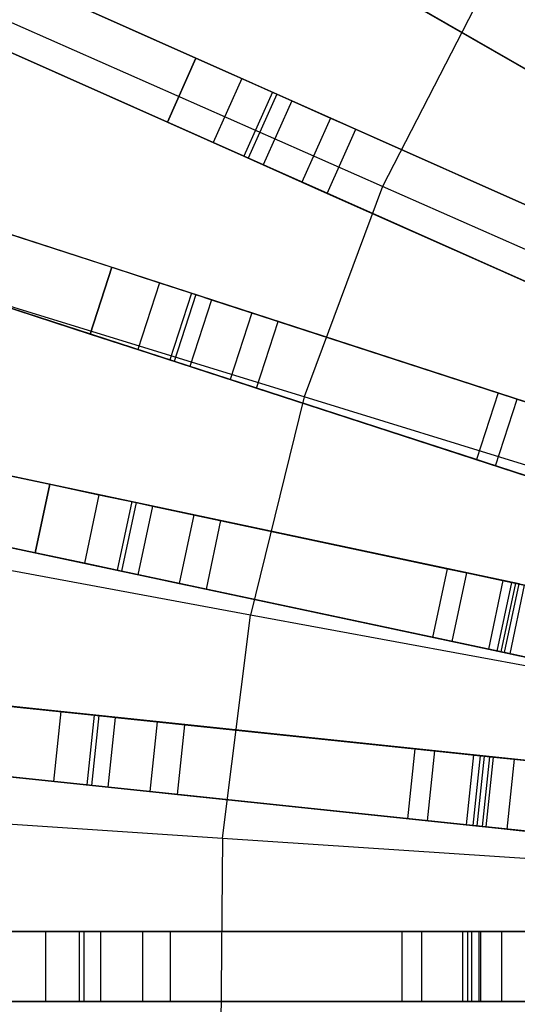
# Model space of a CAD drawing. Extents: x 0.4 to 55.5, y 0.4 to 55.5.
# Tile 33 of 103: x 23.4 to 24.4, y 27.8 to 29.9. Entities that reach past the tile are written whole.
import ezdxf

# ---------------------------------------------------------------- set-up
doc = ezdxf.new("R2010")
doc.units = 0
doc.header["$LTSCALE"] = 2.54
doc.layers.get('0').update_dxf_attribs({"color": 13, "linetype": 'CONTINUOUS'})

# ---------------------------------------------------------------- blocks, each defined once
blk = doc.blocks.new('M_STL')
at = {"color": 0}
for p, q in [((22.0744, 31.2131, 31.202), (24.7476, 29.6697, 31.4844)), ((22.0744, 31.2131, 31.202), (24.7476, 29.6697, 31.4844)), ((24.7784, 29.652, 31.6365), (22.1077, 31.1939, 31.3579)), ((24.7784, 29.652, 31.6365), (22.1077, 31.1939, 31.3579)), ((24.6456, 29.4643, 31.4845), (21.8267, 30.7193, 31.2025)), ((24.6456, 29.4643, 31.4845), (21.8267, 30.7193, 31.2025)), ((24.678, 29.4499, 31.6366), (21.8618, 30.7037, 31.3583)), ((24.678, 29.4499, 31.6366), (21.8618, 30.7037, 31.3583)), ((21.7657, 30.5823, 31.2025), (24.5846, 29.3273, 31.4845)), ((21.7657, 30.5823, 31.2025), (24.5846, 29.3273, 31.4845)), ((24.617, 29.3128, 31.6366), (21.8008, 30.5667, 31.3583)), ((24.617, 29.3128, 31.6366), (21.8008, 30.5667, 31.3583)), ((23.0031, 30.1956, 2.2001), (23.7472, 29.8643, 2.2001)), ((23.0031, 30.1956, 2.0501), (23.7472, 29.8643, 2.0501)), ((23.0031, 30.1956, 2.0501), (23.7472, 29.8643, 2.0501)), ((23.0031, 30.1956, 2.2001), (23.7472, 29.8643, 2.2001)), ((24.5053, 29.1123, 31.4847), (21.5721, 30.0654, 31.203)), ((24.5053, 29.1123, 31.4847), (21.5721, 30.0654, 31.203)), ((24.539, 29.1014, 31.6368), (21.6085, 30.0536, 31.3588)), ((24.539, 29.1014, 31.6368), (21.6085, 30.0536, 31.3588)), ((22.9421, 30.0586, 2.0501), (23.6862, 29.7272, 2.0501)), ((23.6862, 29.7272, 2.2001), (22.9421, 30.0586, 2.2001)), ((22.9421, 30.0586, 2.0501), (23.6862, 29.7272, 2.0501)), ((23.6862, 29.7272, 2.2001), (22.9421, 30.0586, 2.2001)), ((24.1462, 29.5898, 199.4703), (23.0856, 30.0579, 199.8429)), ((24.1462, 29.5898, 199.4703), (23.0856, 30.0579, 199.8429)), ((24.65, 29.7261, 10.6684), (24.0923, 30.0481, 2.4076)), ((24.65, 29.7261, 10.6684), (24.0923, 30.0481, 2.4076)), ((24.3653, 30.017, 199.4703), (24.1462, 29.5898, 199.4703)), ((24.3653, 30.017, 199.4703), (24.1462, 29.5898, 199.4703)), ((24.2218, 29.9733, 2.3959), (24.7795, 29.6513, 10.6567)), ((24.2218, 29.9733, 2.3959), (24.7795, 29.6513, 10.6567)), ((21.5257, 29.9227, 31.203), (24.459, 28.9697, 31.4847)), ((21.5257, 29.9227, 31.203), (24.459, 28.9697, 31.4847)), ((24.4927, 28.9587, 31.6368), (21.5622, 29.9109, 31.3588)), ((24.4927, 28.9587, 31.6368), (21.5622, 29.9109, 31.3588)), ((23.6862, 29.7272, 2.0501), (23.7472, 29.8643, 2.0501)), ((23.7472, 29.8643, 2.2001), (23.6862, 29.7272, 2.2001)), ((23.6862, 29.7272, 2.0501), (23.7472, 29.8643, 2.0501)), ((23.7472, 29.8643, 2.2001), (23.6862, 29.7272, 2.2001)), ((23.7472, 29.8643, 2.2001), (23.8453, 29.8206, 2.2274)), ((23.7472, 29.8643, 2.0501), (23.9108, 29.7915, 2.0955)), ((23.7472, 29.8643, 2.0501), (23.9108, 29.7915, 2.0955)), ((23.7472, 29.8643, 2.2001), (23.8453, 29.8206, 2.2274)), ((23.8453, 29.8206, 2.2274), (23.7843, 29.6836, 2.2274)), ((23.8453, 29.8206, 2.2274), (23.7843, 29.6836, 2.2274)), ((23.8453, 29.8206, 2.2274), (23.9197, 29.7875, 2.3026)), ((23.8453, 29.8206, 2.2274), (23.9197, 29.7875, 2.3026)), ((23.9108, 29.7915, 2.0955), (23.8497, 29.6544, 2.0955)), ((23.9108, 29.7915, 2.0955), (23.8497, 29.6544, 2.0955)), ((23.9197, 29.7875, 2.3026), (23.8586, 29.6505, 2.3026)), ((23.9197, 29.7875, 2.3026), (23.8586, 29.6505, 2.3026)), ((23.9108, 29.7915, 2.0955), (24.0346, 29.7363, 2.221)), ((23.9108, 29.7915, 2.0955), (24.0346, 29.7363, 2.221)), ((23.9197, 29.7875, 2.3026), (23.9521, 29.773, 2.4076)), ((23.9197, 29.7875, 2.3026), (23.9521, 29.773, 2.4076)), ((23.9521, 29.773, 2.4076), (23.8911, 29.636, 2.4076)), ((23.9521, 29.773, 2.4076), (23.8911, 29.636, 2.4076)), ((23.9521, 29.773, 2.4076), (24.5405, 29.5111, 10.6684)), ((23.9521, 29.773, 2.4076), (24.5405, 29.5111, 10.6684)), ((24.0346, 29.7363, 2.221), (23.9736, 29.5993, 2.221)), ((24.0346, 29.7363, 2.221), (23.9736, 29.5993, 2.221)), ((24.0346, 29.7363, 2.221), (24.0888, 29.7122, 2.3959)), ((24.0346, 29.7363, 2.221), (24.0888, 29.7122, 2.3959)), ((23.6862, 29.7272, 2.0501), (23.8497, 29.6544, 2.0955)), ((23.7843, 29.6836, 2.2274), (23.6862, 29.7272, 2.2001)), ((23.6862, 29.7272, 2.0501), (23.8497, 29.6544, 2.0955)), ((23.7843, 29.6836, 2.2274), (23.6862, 29.7272, 2.2001)), ((24.0277, 29.5752, 2.3959), (24.0888, 29.7122, 2.3959)), ((24.0277, 29.5752, 2.3959), (24.0888, 29.7122, 2.3959)), ((24.0888, 29.7122, 2.3959), (24.6771, 29.4503, 10.6567)), ((24.0888, 29.7122, 2.3959), (24.6771, 29.4503, 10.6567)), ((23.8586, 29.6505, 2.3026), (23.7843, 29.6836, 2.2274)), ((23.8586, 29.6505, 2.3026), (23.7843, 29.6836, 2.2274)), ((22.7925, 29.6689, 2.2001), (23.5672, 29.4172, 2.2001)), ((22.7925, 29.6689, 2.0501), (23.5672, 29.4172, 2.0501)), ((22.7925, 29.6689, 2.0501), (23.5672, 29.4172, 2.0501)), ((22.7925, 29.6689, 2.2001), (23.5672, 29.4172, 2.2001)), ((23.8497, 29.6544, 2.0955), (23.9736, 29.5993, 2.221)), ((23.8497, 29.6544, 2.0955), (23.9736, 29.5993, 2.221)), ((23.8911, 29.636, 2.4076), (23.8586, 29.6505, 2.3026)), ((23.8911, 29.636, 2.4076), (23.8586, 29.6505, 2.3026)), ((24.4795, 29.3741, 10.6684), (23.8911, 29.636, 2.4076)), ((24.4795, 29.3741, 10.6684), (23.8911, 29.636, 2.4076)), ((23.9736, 29.5993, 2.221), (24.0277, 29.5752, 2.3959)), ((23.9736, 29.5993, 2.221), (24.0277, 29.5752, 2.3959)), ((24.1462, 29.5898, 199.4703), (23.9783, 29.1401, 199.4703)), ((24.1462, 29.5898, 199.4703), (23.9783, 29.1401, 199.4703)), ((25.2305, 29.1113, 199.1905), (24.1462, 29.5898, 199.4703)), ((25.2305, 29.1113, 199.1905), (24.1462, 29.5898, 199.4703)), ((24.0277, 29.5752, 2.3959), (24.6161, 29.3132, 10.6567)), ((24.0277, 29.5752, 2.3959), (24.6161, 29.3132, 10.6567)), ((22.7462, 29.5262, 2.0501), (23.5208, 29.2745, 2.0501)), ((23.5208, 29.2745, 2.2001), (22.7462, 29.5262, 2.2001)), ((22.7462, 29.5262, 2.0501), (23.5208, 29.2745, 2.0501)), ((23.5208, 29.2745, 2.2001), (22.7462, 29.5262, 2.2001)), ((23.9783, 29.1401, 199.4703), (22.8705, 29.4819, 199.8429)), ((23.9783, 29.1401, 199.4703), (22.8705, 29.4819, 199.8429)), ((23.5208, 29.2745, 2.0501), (23.5672, 29.4172, 2.0501)), ((23.5672, 29.4172, 2.2001), (23.5208, 29.2745, 2.2001)), ((23.5208, 29.2745, 2.0501), (23.5672, 29.4172, 2.0501)), ((23.5672, 29.4172, 2.2001), (23.5208, 29.2745, 2.2001)), ((23.5672, 29.4172, 2.2001), (23.6693, 29.384, 2.2274)), ((23.5672, 29.4172, 2.0501), (23.7374, 29.3618, 2.0955)), ((23.5672, 29.4172, 2.0501), (23.7374, 29.3618, 2.0955)), ((23.5672, 29.4172, 2.2001), (23.6693, 29.384, 2.2274)), ((24.4033, 28.7478, 31.4849), (21.3881, 29.3887, 31.2037)), ((24.4033, 28.7478, 31.4849), (21.3881, 29.3887, 31.2037)), ((24.4379, 28.7405, 31.637), (21.4255, 29.3808, 31.3595)), ((24.4379, 28.7405, 31.637), (21.4255, 29.3808, 31.3595)), ((23.6693, 29.384, 2.2274), (23.623, 29.2413, 2.2274)), ((23.6693, 29.384, 2.2274), (23.623, 29.2413, 2.2274)), ((23.6693, 29.384, 2.2274), (23.7467, 29.3588, 2.3026)), ((23.6693, 29.384, 2.2274), (23.7467, 29.3588, 2.3026)), ((23.7374, 29.3618, 2.0955), (23.6911, 29.2192, 2.0955)), ((23.7374, 29.3618, 2.0955), (23.6911, 29.2192, 2.0955)), ((23.7467, 29.3588, 2.3026), (23.7003, 29.2162, 2.3026)), ((23.7467, 29.3588, 2.3026), (23.7003, 29.2162, 2.3026)), ((23.7374, 29.3618, 2.0955), (23.8664, 29.3199, 2.221)), ((23.7374, 29.3618, 2.0955), (23.8664, 29.3199, 2.221)), ((23.7467, 29.3588, 2.3026), (23.7805, 29.3478, 2.4076)), ((23.7467, 29.3588, 2.3026), (23.7805, 29.3478, 2.4076)), ((23.7805, 29.3478, 2.4076), (23.7342, 29.2052, 2.4076)), ((23.7805, 29.3478, 2.4076), (23.7342, 29.2052, 2.4076)), ((23.7805, 29.3478, 2.4076), (24.393, 29.1488, 10.6684)), ((23.7805, 29.3478, 2.4076), (24.393, 29.1488, 10.6684)), ((23.8664, 29.3199, 2.221), (23.82, 29.1773, 2.221)), ((23.8664, 29.3199, 2.221), (23.82, 29.1773, 2.221)), ((23.8664, 29.3199, 2.221), (23.9227, 29.3016, 2.3959)), ((23.8664, 29.3199, 2.221), (23.9227, 29.3016, 2.3959)), ((23.8764, 29.159, 2.3959), (23.9227, 29.3016, 2.3959)), ((23.8764, 29.159, 2.3959), (23.9227, 29.3016, 2.3959)), ((23.9227, 29.3016, 2.3959), (24.5352, 29.1026, 10.6567)), ((23.9227, 29.3016, 2.3959), (24.5352, 29.1026, 10.6567)), ((23.5208, 29.2745, 2.0501), (23.6911, 29.2192, 2.0955)), ((23.623, 29.2413, 2.2274), (23.5208, 29.2745, 2.2001)), ((23.5208, 29.2745, 2.0501), (23.6911, 29.2192, 2.0955)), ((23.623, 29.2413, 2.2274), (23.5208, 29.2745, 2.2001)), ((21.3569, 29.242, 31.2037), (24.3721, 28.6011, 31.4849)), ((21.3569, 29.242, 31.2037), (24.3721, 28.6011, 31.4849)), ((24.4067, 28.5937, 31.637), (21.3943, 29.2341, 31.3595)), ((24.4067, 28.5937, 31.637), (21.3943, 29.2341, 31.3595)), ((23.7003, 29.2162, 2.3026), (23.623, 29.2413, 2.2274)), ((23.7003, 29.2162, 2.3026), (23.623, 29.2413, 2.2274)), ((23.6911, 29.2192, 2.0955), (23.82, 29.1773, 2.221)), ((23.6911, 29.2192, 2.0955), (23.82, 29.1773, 2.221)), ((23.7342, 29.2052, 2.4076), (23.7003, 29.2162, 2.3026)), ((23.7342, 29.2052, 2.4076), (23.7003, 29.2162, 2.3026)), ((24.3466, 29.0062, 10.6684), (23.7342, 29.2052, 2.4076)), ((24.3466, 29.0062, 10.6684), (23.7342, 29.2052, 2.4076)), ((23.82, 29.1773, 2.221), (23.8764, 29.159, 2.3959)), ((23.82, 29.1773, 2.221), (23.8764, 29.159, 2.3959)), ((23.8764, 29.159, 2.3959), (24.4889, 28.96, 10.6567)), ((23.8764, 29.159, 2.3959), (24.4889, 28.96, 10.6567)), ((24.393, 29.1488, 10.6684), (24.3466, 29.0062, 10.6684)), ((24.393, 29.1488, 10.6684), (24.3466, 29.0062, 10.6684)), ((24.393, 29.1488, 10.6684), (24.4338, 29.1356, 10.7958)), ((24.393, 29.1488, 10.6684), (24.4338, 29.1356, 10.7958)), ((22.6381, 29.123, 2.2001), (23.4348, 28.9537, 2.2001)), ((22.6381, 29.123, 2.0501), (23.4348, 28.9537, 2.0501)), ((22.6381, 29.123, 2.0501), (23.4348, 28.9537, 2.0501)), ((22.6381, 29.123, 2.2001), (23.4348, 28.9537, 2.2001)), ((23.9783, 29.1401, 199.4703), (23.8637, 28.6739, 199.4703)), ((23.9783, 29.1401, 199.4703), (23.8637, 28.6739, 199.4703)), ((25.1108, 28.7907, 199.1905), (23.9783, 29.1401, 199.4703)), ((25.1108, 28.7907, 199.1905), (23.9783, 29.1401, 199.4703)), ((24.3874, 28.9929, 10.7958), (24.4338, 29.1356, 10.7958)), ((24.3874, 28.9929, 10.7958), (24.4338, 29.1356, 10.7958)), ((24.4338, 29.1356, 10.7958), (24.5271, 29.1053, 10.8876)), ((24.4338, 29.1356, 10.7958), (24.5271, 29.1053, 10.8876)), ((24.3874, 28.9929, 10.7958), (24.3466, 29.0062, 10.6684)), ((24.3874, 28.9929, 10.7958), (24.3466, 29.0062, 10.6684)), ((22.6069, 28.9763, 2.0501), (23.4037, 28.8069, 2.0501)), ((23.4037, 28.8069, 2.2001), (22.6069, 28.9763, 2.2001)), ((22.6069, 28.9763, 2.0501), (23.4037, 28.8069, 2.0501)), ((23.4037, 28.8069, 2.2001), (22.6069, 28.9763, 2.2001)), ((24.4808, 28.9626, 10.8876), (24.3874, 28.9929, 10.7958)), ((24.4808, 28.9626, 10.8876), (24.3874, 28.9929, 10.7958)), ((23.4037, 28.8069, 2.0501), (23.4348, 28.9537, 2.0501)), ((23.4348, 28.9537, 2.2001), (23.4037, 28.8069, 2.2001)), ((23.4037, 28.8069, 2.0501), (23.4348, 28.9537, 2.0501)), ((23.4348, 28.9537, 2.2001), (23.4037, 28.8069, 2.2001)), ((23.4348, 28.9537, 2.2001), (23.5399, 28.9313, 2.2274)), ((23.4348, 28.9537, 2.0501), (23.61, 28.9164, 2.0955)), ((23.4348, 28.9537, 2.0501), (23.61, 28.9164, 2.0955)), ((23.4348, 28.9537, 2.2001), (23.5399, 28.9313, 2.2274)), ((23.5399, 28.9313, 2.2274), (23.5087, 28.7846, 2.2274)), ((23.5399, 28.9313, 2.2274), (23.5087, 28.7846, 2.2274)), ((23.5399, 28.9313, 2.2274), (23.6195, 28.9144, 2.3026)), ((23.5399, 28.9313, 2.2274), (23.6195, 28.9144, 2.3026)), ((23.61, 28.9164, 2.0955), (23.5788, 28.7697, 2.0955)), ((23.61, 28.9164, 2.0955), (23.5788, 28.7697, 2.0955)), ((23.6195, 28.9144, 2.3026), (23.5883, 28.7677, 2.3026)), ((23.6195, 28.9144, 2.3026), (23.5883, 28.7677, 2.3026)), ((23.61, 28.9164, 2.0955), (23.7426, 28.8883, 2.221)), ((23.61, 28.9164, 2.0955), (23.7426, 28.8883, 2.221)), ((23.6195, 28.9144, 2.3026), (23.6543, 28.907, 2.4076)), ((23.6195, 28.9144, 2.3026), (23.6543, 28.907, 2.4076)), ((23.6543, 28.907, 2.4076), (23.6231, 28.7603, 2.4076)), ((23.6543, 28.907, 2.4076), (23.6231, 28.7603, 2.4076)), ((23.6543, 28.907, 2.4076), (24.2842, 28.7731, 10.6684)), ((23.6543, 28.907, 2.4076), (24.2842, 28.7731, 10.6684)), ((23.8637, 28.6739, 199.4703), (22.7236, 28.8848, 199.8429)), ((23.8637, 28.6739, 199.4703), (22.7236, 28.8848, 199.8429)), ((23.7426, 28.8883, 2.221), (23.7114, 28.7415, 2.221)), ((23.7426, 28.8883, 2.221), (23.7114, 28.7415, 2.221)), ((23.7426, 28.8883, 2.221), (23.8005, 28.8759, 2.3959)), ((23.7426, 28.8883, 2.221), (23.8005, 28.8759, 2.3959)), ((23.7694, 28.7292, 2.3959), (23.8005, 28.8759, 2.3959)), ((23.7694, 28.7292, 2.3959), (23.8005, 28.8759, 2.3959)), ((23.8005, 28.8759, 2.3959), (24.4305, 28.742, 10.6567)), ((23.8005, 28.8759, 2.3959), (24.4305, 28.742, 10.6567)), ((23.4037, 28.8069, 2.0501), (23.5788, 28.7697, 2.0955)), ((23.5087, 28.7846, 2.2274), (23.4037, 28.8069, 2.2001)), ((23.4037, 28.8069, 2.0501), (23.5788, 28.7697, 2.0955)), ((23.5087, 28.7846, 2.2274), (23.4037, 28.8069, 2.2001)), ((23.5883, 28.7677, 2.3026), (23.5087, 28.7846, 2.2274)), ((23.5883, 28.7677, 2.3026), (23.5087, 28.7846, 2.2274)), ((23.5788, 28.7697, 2.0955), (23.7114, 28.7415, 2.221)), ((23.5788, 28.7697, 2.0955), (23.7114, 28.7415, 2.221)), ((23.6231, 28.7603, 2.4076), (23.5883, 28.7677, 2.3026)), ((23.6231, 28.7603, 2.4076), (23.5883, 28.7677, 2.3026)), ((24.2842, 28.7731, 10.6684), (24.253, 28.6264, 10.6684)), ((24.2842, 28.7731, 10.6684), (24.253, 28.6264, 10.6684)), ((24.2842, 28.7731, 10.6684), (24.3261, 28.7642, 10.7958)), ((24.2842, 28.7731, 10.6684), (24.3261, 28.7642, 10.7958)), ((24.253, 28.6264, 10.6684), (23.6231, 28.7603, 2.4076)), ((24.253, 28.6264, 10.6684), (23.6231, 28.7603, 2.4076)), ((24.295, 28.6175, 10.7958), (24.3261, 28.7642, 10.7958)), ((24.295, 28.6175, 10.7958), (24.3261, 28.7642, 10.7958)), ((24.3261, 28.7642, 10.7958), (24.4221, 28.7438, 10.8876)), ((24.3261, 28.7642, 10.7958), (24.4221, 28.7438, 10.8876)), ((24.4033, 28.7478, 31.4849), (24.3721, 28.6011, 31.4849)), ((24.4033, 28.7478, 31.4849), (24.3721, 28.6011, 31.4849)), ((24.391, 28.5971, 10.8876), (24.4221, 28.7438, 10.8876)), ((24.391, 28.5971, 10.8876), (24.4221, 28.7438, 10.8876)), ((25.3604, 28.5444, 31.52), (24.4033, 28.7478, 31.4849)), ((25.3604, 28.5444, 31.52), (24.4033, 28.7478, 31.4849)), ((24.4221, 28.7438, 10.8876), (24.5493, 28.7168, 10.922)), ((24.4221, 28.7438, 10.8876), (24.5493, 28.7168, 10.922)), ((23.7114, 28.7415, 2.221), (23.7694, 28.7292, 2.3959)), ((23.7114, 28.7415, 2.221), (23.7694, 28.7292, 2.3959)), ((23.7694, 28.7292, 2.3959), (24.3993, 28.5953, 10.6567)), ((23.7694, 28.7292, 2.3959), (24.3993, 28.5953, 10.6567)), ((24.3993, 28.5953, 10.6567), (24.4305, 28.742, 10.6567)), ((24.3993, 28.5953, 10.6567), (24.4305, 28.742, 10.6567)), ((24.4067, 28.5937, 31.637), (24.4379, 28.7405, 31.637)), ((24.4067, 28.5937, 31.637), (24.4379, 28.7405, 31.637)), ((24.4184, 28.5913, 10.7146), (24.4495, 28.738, 10.7146)), ((24.4184, 28.5913, 10.7146), (24.4495, 28.738, 10.7146)), ((24.4305, 28.742, 10.6567), (24.4495, 28.738, 10.7146)), ((24.4305, 28.742, 10.6567), (24.4495, 28.738, 10.7146)), ((24.3403, 28.375, 31.4851), (21.2765, 28.697, 31.2044)), ((24.3403, 28.375, 31.4851), (21.2765, 28.697, 31.2044)), ((24.3754, 28.3713, 31.6372), (21.3143, 28.693, 31.3602)), ((24.3754, 28.3713, 31.6372), (21.3143, 28.693, 31.3602)), ((23.8039, 28.1975, 199.4703), (23.8637, 28.6739, 199.4703)), ((23.8039, 28.1975, 199.4703), (23.8637, 28.6739, 199.4703)), ((25.0291, 28.4583, 199.1905), (23.8637, 28.6739, 199.4703)), ((25.0291, 28.4583, 199.1905), (23.8637, 28.6739, 199.4703)), ((24.295, 28.6175, 10.7958), (24.253, 28.6264, 10.6684)), ((24.295, 28.6175, 10.7958), (24.253, 28.6264, 10.6684)), ((24.391, 28.5971, 10.8876), (24.295, 28.6175, 10.7958)), ((24.391, 28.5971, 10.8876), (24.295, 28.6175, 10.7958)), ((24.3721, 28.6011, 31.4849), (25.3292, 28.3977, 31.52)), ((24.3721, 28.6011, 31.4849), (25.3292, 28.3977, 31.52)), ((24.5181, 28.5701, 10.922), (24.391, 28.5971, 10.8876)), ((24.5181, 28.5701, 10.922), (24.391, 28.5971, 10.8876)), ((24.3993, 28.5953, 10.6567), (24.4184, 28.5913, 10.7146)), ((24.3993, 28.5953, 10.6567), (24.4184, 28.5913, 10.7146)), ((25.327, 28.3981, 31.67), (24.4067, 28.5937, 31.637)), ((25.327, 28.3981, 31.67), (24.4067, 28.5937, 31.637)), ((24.4184, 28.5913, 10.7146), (24.462, 28.582, 10.7564)), ((24.4184, 28.5913, 10.7146), (24.462, 28.582, 10.7564)), ((21.2608, 28.5478, 31.2044), (24.3247, 28.2258, 31.4851)), ((21.2608, 28.5478, 31.2044), (24.3247, 28.2258, 31.4851)), ((24.3597, 28.2221, 31.6372), (21.2987, 28.5438, 31.3602)), ((24.3597, 28.2221, 31.6372), (21.2987, 28.5438, 31.3602)), ((23.3517, 28.4789, 2.2001), (23.4585, 28.4677, 2.2274)), ((23.3517, 28.4789, 2.0501), (23.5297, 28.4602, 2.0955)), ((23.3517, 28.4789, 2.0501), (23.5297, 28.4602, 2.0955)), ((23.3517, 28.4789, 2.2001), (23.4585, 28.4677, 2.2274)), ((23.4585, 28.4677, 2.2274), (23.4428, 28.3185, 2.2274)), ((23.4585, 28.4677, 2.2274), (23.4428, 28.3185, 2.2274)), ((23.4585, 28.4677, 2.2274), (23.5394, 28.4591, 2.3026)), ((23.4585, 28.4677, 2.2274), (23.5394, 28.4591, 2.3026)), ((23.5297, 28.4602, 2.0955), (23.5141, 28.311, 2.0955)), ((23.5297, 28.4602, 2.0955), (23.5141, 28.311, 2.0955)), ((23.5394, 28.4591, 2.3026), (23.5238, 28.31, 2.3026)), ((23.5394, 28.4591, 2.3026), (23.5238, 28.31, 2.3026)), ((23.5297, 28.4602, 2.0955), (23.6646, 28.446, 2.221)), ((23.5297, 28.4602, 2.0955), (23.6646, 28.446, 2.221)), ((23.5394, 28.4591, 2.3026), (23.5748, 28.4554, 2.4076)), ((23.5394, 28.4591, 2.3026), (23.5748, 28.4554, 2.4076)), ((23.5748, 28.4554, 2.4076), (23.5591, 28.3063, 2.4076)), ((23.5748, 28.4554, 2.4076), (23.5591, 28.3063, 2.4076)), ((23.5748, 28.4554, 2.4076), (24.2153, 28.3881, 10.6684)), ((23.5748, 28.4554, 2.4076), (24.2153, 28.3881, 10.6684)), ((23.6646, 28.446, 2.221), (23.6489, 28.2968, 2.221)), ((23.6646, 28.446, 2.221), (23.6489, 28.2968, 2.221)), ((23.6646, 28.446, 2.221), (23.7235, 28.4398, 2.3959)), ((23.6646, 28.446, 2.221), (23.7235, 28.4398, 2.3959)), ((23.7078, 28.2906, 2.3959), (23.7235, 28.4398, 2.3959)), ((23.7078, 28.2906, 2.3959), (23.7235, 28.4398, 2.3959)), ((23.7235, 28.4398, 2.3959), (24.364, 28.3725, 10.6567)), ((23.7235, 28.4398, 2.3959), (24.364, 28.3725, 10.6567)), ((24.2153, 28.3881, 10.6684), (24.1996, 28.2389, 10.6684)), ((24.2153, 28.3881, 10.6684), (24.1996, 28.2389, 10.6684)), ((24.2153, 28.3881, 10.6684), (24.2579, 28.3836, 10.7958)), ((24.2153, 28.3881, 10.6684), (24.2579, 28.3836, 10.7958)), ((24.2422, 28.2345, 10.7958), (24.2579, 28.3836, 10.7958)), ((24.2422, 28.2345, 10.7958), (24.2579, 28.3836, 10.7958)), ((24.2579, 28.3836, 10.7958), (24.3555, 28.3734, 10.8876)), ((24.2579, 28.3836, 10.7958), (24.3555, 28.3734, 10.8876)), ((24.3403, 28.375, 31.4851), (24.3247, 28.2258, 31.4851)), ((24.3403, 28.375, 31.4851), (24.3247, 28.2258, 31.4851)), ((24.3398, 28.2242, 10.8876), (24.3555, 28.3734, 10.8876)), ((24.3398, 28.2242, 10.8876), (24.3555, 28.3734, 10.8876)), ((25.3095, 28.2731, 31.52), (24.3403, 28.375, 31.4851)), ((25.3095, 28.2731, 31.52), (24.3403, 28.375, 31.4851)), ((24.3483, 28.2233, 10.6567), (24.364, 28.3725, 10.6567)), ((24.3483, 28.2233, 10.6567), (24.364, 28.3725, 10.6567)), ((24.3555, 28.3734, 10.8876), (24.4848, 28.3598, 10.922)), ((24.3555, 28.3734, 10.8876), (24.4848, 28.3598, 10.922)), ((24.3597, 28.2221, 31.6372), (24.3754, 28.3713, 31.6372)), ((24.3597, 28.2221, 31.6372), (24.3754, 28.3713, 31.6372)), ((24.364, 28.3725, 10.6567), (24.3834, 28.3704, 10.7146)), ((24.364, 28.3725, 10.6567), (24.3834, 28.3704, 10.7146)), ((24.3677, 28.2213, 10.7146), (24.3834, 28.3704, 10.7146)), ((24.3677, 28.2213, 10.7146), (24.3834, 28.3704, 10.7146)), ((25.3073, 28.2733, 31.67), (24.3754, 28.3713, 31.6372)), ((25.3073, 28.2733, 31.67), (24.3754, 28.3713, 31.6372)), ((24.3834, 28.3704, 10.7146), (24.4277, 28.3658, 10.7564)), ((24.3834, 28.3704, 10.7146), (24.4277, 28.3658, 10.7564)), ((24.4121, 28.2166, 10.7564), (24.4277, 28.3658, 10.7564)), ((24.4121, 28.2166, 10.7564), (24.4277, 28.3658, 10.7564)), ((24.4277, 28.3658, 10.7564), (24.4865, 28.3596, 10.772)), ((24.4277, 28.3658, 10.7564), (24.4865, 28.3596, 10.772)), ((23.336, 28.3297, 2.0501), (23.5141, 28.311, 2.0955)), ((23.4428, 28.3185, 2.2274), (23.336, 28.3297, 2.2001)), ((23.336, 28.3297, 2.0501), (23.5141, 28.311, 2.0955)), ((23.4428, 28.3185, 2.2274), (23.336, 28.3297, 2.2001)), ((23.5238, 28.31, 2.3026), (23.4428, 28.3185, 2.2274)), ((23.5238, 28.31, 2.3026), (23.4428, 28.3185, 2.2274)), ((23.5141, 28.311, 2.0955), (23.6489, 28.2968, 2.221)), ((23.5141, 28.311, 2.0955), (23.6489, 28.2968, 2.221)), ((23.5591, 28.3063, 2.4076), (23.5238, 28.31, 2.3026)), ((23.5591, 28.3063, 2.4076), (23.5238, 28.31, 2.3026)), ((24.1996, 28.2389, 10.6684), (23.5591, 28.3063, 2.4076)), ((24.1996, 28.2389, 10.6684), (23.5591, 28.3063, 2.4076)), ((23.6489, 28.2968, 2.221), (23.7078, 28.2906, 2.3959)), ((23.6489, 28.2968, 2.221), (23.7078, 28.2906, 2.3959)), ((23.7078, 28.2906, 2.3959), (24.3483, 28.2233, 10.6567)), ((23.7078, 28.2906, 2.3959), (24.3483, 28.2233, 10.6567)), ((22.6472, 28.2746, 199.8429), (23.8039, 28.1975, 199.4703)), ((22.6472, 28.2746, 199.8429), (23.8039, 28.1975, 199.4703)), ((24.2422, 28.2345, 10.7958), (24.1996, 28.2389, 10.6684)), ((24.2422, 28.2345, 10.7958), (24.1996, 28.2389, 10.6684)), ((24.3398, 28.2242, 10.8876), (24.2422, 28.2345, 10.7958)), ((24.3398, 28.2242, 10.8876), (24.2422, 28.2345, 10.7958)), ((24.3247, 28.2258, 31.4851), (25.2938, 28.1239, 31.52)), ((24.3247, 28.2258, 31.4851), (25.2938, 28.1239, 31.52)), ((24.4691, 28.2106, 10.922), (24.3398, 28.2242, 10.8876)), ((24.4691, 28.2106, 10.922), (24.3398, 28.2242, 10.8876)), ((24.3483, 28.2233, 10.6567), (24.3677, 28.2213, 10.7146)), ((24.3483, 28.2233, 10.6567), (24.3677, 28.2213, 10.7146)), ((25.2916, 28.1242, 31.67), (24.3597, 28.2221, 31.6372)), ((25.2916, 28.1242, 31.67), (24.3597, 28.2221, 31.6372)), ((24.3677, 28.2213, 10.7146), (24.4121, 28.2166, 10.7564)), ((24.3677, 28.2213, 10.7146), (24.4121, 28.2166, 10.7564)), ((23.8039, 28.1975, 199.4703), (23.7999, 27.7175, 199.4703)), ((23.8039, 28.1975, 199.4703), (23.7999, 27.7175, 199.4703)), ((23.8039, 28.1975, 199.4703), (24.9865, 28.1187, 199.1905)), ((23.8039, 28.1975, 199.4703), (24.9865, 28.1187, 199.1905)), ((24.4121, 28.2166, 10.7564), (24.4708, 28.2104, 10.772)), ((24.4121, 28.2166, 10.7564), (24.4708, 28.2104, 10.772)), ((24.3171, 27.998, 31.4853), (21.2383, 27.998, 31.2051)), ((24.3171, 27.998, 31.4853), (21.2383, 27.998, 31.2051)), ((24.3522, 27.998, 31.6374), (21.2762, 27.998, 31.3609)), ((24.3522, 27.998, 31.6374), (21.2762, 27.998, 31.3609)), ((23.3186, 27.998, 2.2001), (23.426, 27.998, 2.2274)), ((23.3186, 27.998, 2.0501), (23.4977, 27.998, 2.0955)), ((23.3186, 27.998, 2.0501), (23.4977, 27.998, 2.0955)), ((23.3186, 27.998, 2.2001), (23.426, 27.998, 2.2274)), ((23.426, 27.998, 2.2274), (23.5074, 27.998, 2.3026)), ((23.426, 27.998, 2.2274), (23.5074, 27.998, 2.3026)), ((23.426, 27.998, 2.2274), (23.426, 27.848, 2.2274)), ((23.426, 27.998, 2.2274), (23.426, 27.848, 2.2274)), ((23.4977, 27.998, 2.0955), (23.6332, 27.998, 2.221)), ((23.4977, 27.998, 2.0955), (23.4977, 27.848, 2.0955)), ((23.4977, 27.998, 2.0955), (23.6332, 27.998, 2.221)), ((23.4977, 27.998, 2.0955), (23.4977, 27.848, 2.0955)), ((23.5074, 27.998, 2.3026), (23.543, 27.998, 2.4076)), ((23.5074, 27.998, 2.3026), (23.543, 27.998, 2.4076)), ((23.5074, 27.998, 2.3026), (23.5074, 27.848, 2.3026)), ((23.5074, 27.998, 2.3026), (23.5074, 27.848, 2.3026)), ((23.543, 27.998, 2.4076), (24.187, 27.998, 10.6684)), ((23.543, 27.998, 2.4076), (24.187, 27.998, 10.6684)), ((23.543, 27.998, 2.4076), (23.543, 27.848, 2.4076)), ((23.543, 27.998, 2.4076), (23.543, 27.848, 2.4076)), ((23.6332, 27.998, 2.221), (23.6925, 27.998, 2.3959)), ((23.6332, 27.998, 2.221), (23.6332, 27.848, 2.221)), ((23.6332, 27.998, 2.221), (23.6925, 27.998, 2.3959)), ((23.6332, 27.998, 2.221), (23.6332, 27.848, 2.221)), ((23.6925, 27.998, 2.3959), (24.3365, 27.998, 10.6567)), ((23.6925, 27.848, 2.3959), (23.6925, 27.998, 2.3959)), ((23.6925, 27.998, 2.3959), (24.3365, 27.998, 10.6567)), ((23.6925, 27.848, 2.3959), (23.6925, 27.998, 2.3959)), ((24.187, 27.998, 10.6684), (24.2298, 27.998, 10.7958)), ((24.187, 27.998, 10.6684), (24.2298, 27.998, 10.7958)), ((24.187, 27.998, 10.6684), (24.187, 27.848, 10.6684)), ((24.187, 27.998, 10.6684), (24.187, 27.848, 10.6684)), ((24.2298, 27.998, 10.7958), (24.328, 27.998, 10.8876)), ((24.2298, 27.848, 10.7958), (24.2298, 27.998, 10.7958)), ((24.2298, 27.998, 10.7958), (24.328, 27.998, 10.8876)), ((24.2298, 27.848, 10.7958), (24.2298, 27.998, 10.7958)), ((25.2872, 27.998, 31.52), (24.3171, 27.998, 31.4853)), ((24.3171, 27.998, 31.4853), (24.3171, 27.848, 31.4853)), ((25.2872, 27.998, 31.52), (24.3171, 27.998, 31.4853)), ((24.3171, 27.998, 31.4853), (24.3171, 27.848, 31.4853)), ((24.328, 27.998, 10.8876), (24.4579, 27.998, 10.922)), ((24.328, 27.848, 10.8876), (24.328, 27.998, 10.8876)), ((24.328, 27.998, 10.8876), (24.4579, 27.998, 10.922)), ((24.328, 27.848, 10.8876), (24.328, 27.998, 10.8876)), ((24.3365, 27.998, 10.6567), (24.356, 27.998, 10.7146)), ((24.3365, 27.848, 10.6567), (24.3365, 27.998, 10.6567)), ((24.3365, 27.998, 10.6567), (24.356, 27.998, 10.7146)), ((24.3365, 27.848, 10.6567), (24.3365, 27.998, 10.6567)), ((25.285, 27.998, 31.67), (24.3522, 27.998, 31.6374)), ((24.3522, 27.848, 31.6374), (24.3522, 27.998, 31.6374)), ((25.285, 27.998, 31.67), (24.3522, 27.998, 31.6374)), ((24.3522, 27.848, 31.6374), (24.3522, 27.998, 31.6374)), ((24.356, 27.998, 10.7146), (24.4006, 27.998, 10.7564)), ((24.356, 27.848, 10.7146), (24.356, 27.998, 10.7146)), ((24.356, 27.998, 10.7146), (24.4006, 27.998, 10.7564)), ((24.356, 27.848, 10.7146), (24.356, 27.998, 10.7146)), ((24.4006, 27.998, 10.7564), (24.4597, 27.998, 10.772)), ((24.4006, 27.848, 10.7564), (24.4006, 27.998, 10.7564)), ((24.4006, 27.998, 10.7564), (24.4597, 27.998, 10.772)), ((24.4006, 27.848, 10.7564), (24.4006, 27.998, 10.7564)), ((21.2383, 27.848, 31.2051), (24.3171, 27.848, 31.4853)), ((21.2383, 27.848, 31.2051), (24.3171, 27.848, 31.4853)), ((24.3522, 27.848, 31.6374), (21.2762, 27.848, 31.3609)), ((24.3522, 27.848, 31.6374), (21.2762, 27.848, 31.3609)), ((23.3186, 27.848, 2.0501), (23.4977, 27.848, 2.0955)), ((23.426, 27.848, 2.2274), (23.3186, 27.848, 2.2001)), ((23.3186, 27.848, 2.0501), (23.4977, 27.848, 2.0955)), ((23.426, 27.848, 2.2274), (23.3186, 27.848, 2.2001)), ((23.5074, 27.848, 2.3026), (23.426, 27.848, 2.2274)), ((23.5074, 27.848, 2.3026), (23.426, 27.848, 2.2274)), ((23.4977, 27.848, 2.0955), (23.6332, 27.848, 2.221)), ((23.4977, 27.848, 2.0955), (23.6332, 27.848, 2.221)), ((23.543, 27.848, 2.4076), (23.5074, 27.848, 2.3026)), ((23.543, 27.848, 2.4076), (23.5074, 27.848, 2.3026)), ((24.187, 27.848, 10.6684), (23.543, 27.848, 2.4076)), ((24.187, 27.848, 10.6684), (23.543, 27.848, 2.4076)), ((23.6332, 27.848, 2.221), (23.6925, 27.848, 2.3959)), ((23.6332, 27.848, 2.221), (23.6925, 27.848, 2.3959)), ((23.6925, 27.848, 2.3959), (24.3365, 27.848, 10.6567)), ((23.6925, 27.848, 2.3959), (24.3365, 27.848, 10.6567)), ((24.2298, 27.848, 10.7958), (24.187, 27.848, 10.6684)), ((24.2298, 27.848, 10.7958), (24.187, 27.848, 10.6684)), ((24.328, 27.848, 10.8876), (24.2298, 27.848, 10.7958)), ((24.328, 27.848, 10.8876), (24.2298, 27.848, 10.7958)), ((24.3171, 27.848, 31.4853), (25.2872, 27.848, 31.52)), ((24.3171, 27.848, 31.4853), (25.2872, 27.848, 31.52)), ((24.4579, 27.848, 10.922), (24.328, 27.848, 10.8876)), ((24.4579, 27.848, 10.922), (24.328, 27.848, 10.8876)), ((24.3365, 27.848, 10.6567), (24.356, 27.848, 10.7146)), ((24.3365, 27.848, 10.6567), (24.356, 27.848, 10.7146)), ((25.285, 27.848, 31.67), (24.3522, 27.848, 31.6374)), ((25.285, 27.848, 31.67), (24.3522, 27.848, 31.6374)), ((24.356, 27.848, 10.7146), (24.4006, 27.848, 10.7564)), ((24.356, 27.848, 10.7146), (24.4006, 27.848, 10.7564)), ((24.4006, 27.848, 10.7564), (24.4597, 27.848, 10.772)), ((24.4006, 27.848, 10.7564), (24.4597, 27.848, 10.772))]:
    blk.add_line(p, q, dxfattribs=at)

msp = doc.modelspace()

# ---------------------------------------------------------------- block references
at = {"color": 0}
msp.add_blockref('M_STL', (0, 0), dxfattribs=at)

doc.saveas('drawing.dxf')
